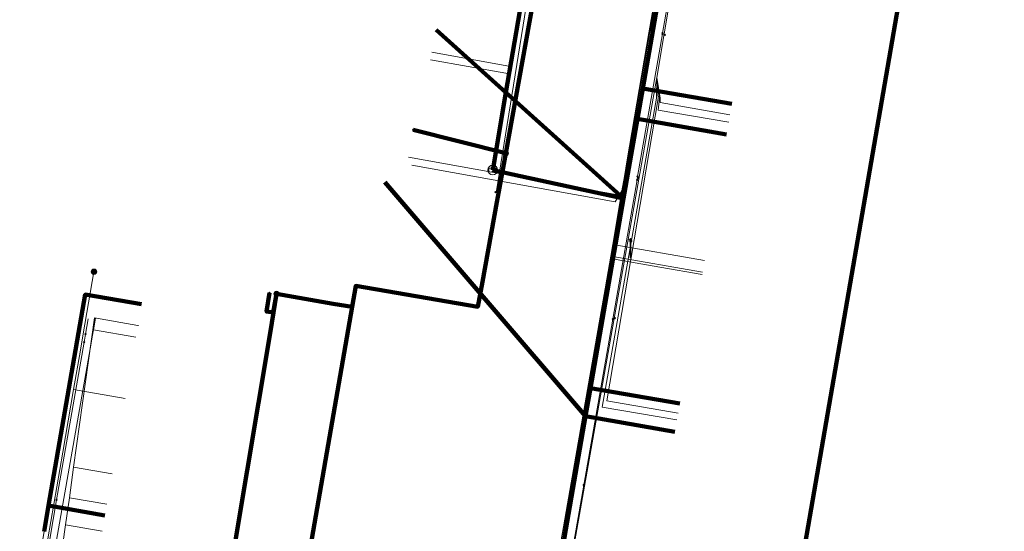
# Model space of a CAD drawing. Extents: x 152558 to 154479, y 462974 to 463683.
# Tile 145 of 256: x 153273 to 153314, y 463348 to 463370. Entities that reach past the tile are written whole.
import ezdxf
from ezdxf.lldxf.tags import DXFTag

# ---------------------------------------------------------------- set-up
doc = ezdxf.new("R2010")
doc.units = 0
doc.header["$LTSCALE"] = 0.2
doc.layers.get('0').update_dxf_attribs({"linetype": 'CONTINUOUS'})
for name, color, linetype, lineweight in [('B-RO-KL-DATA_COAXIAAL_7_ZIGGO BV-G', 90, 'KL-DATA-N', 18), ('B-RO-KL-DATA_HULPSTUK_KPN BV-S', 90, 'CONTINUOUS', 25), ('B-RO-KL-DATA_HULPSTUK_REGGEFIBER OPERATOR BV-S', 90, 'CONTINUOUS', 25), ('B-RO-KL-DATA_HULPSTUK_ZIGGO BV-S', 90, 'CONTINUOUS', 25), ('B-RO-KL-DATA_KABELBED_KPN BV-G', 90, 'CONTINUOUS', 100), ('B-RO-KL-DATA_KABELBED_ZIGGO BV-G', 90, 'CONTINUOUS', 100), ('B-RO-KL-DATA_REGGEFIBER OPERATOR BV-G', 90, 'KL-DATA-N', 18), ('B-RO-KL-ET_LS_400 V_STEDIN NETBEHEER BV-G', 190, 'KL-LS-N', 18), ('B-RO-KL-ET_LS_GEMEENTE AMERSFOORT-S', 190, 'CONTINUOUS', 25), ('B-RO-KL-ET_LS_HULPSTUK_STEDIN NETBEHEER BV-S', 190, 'CONTINUOUS', 25), ('B-RO-KL-GAS_LD_KOPER_22_0.1 BAR_STEDIN NETBEHEER BV-G', 50, 'KL-GAS-LD-N', 18), ('B-RO-KL-GAS_LD_PE_32_0.1 BAR_STEDIN NETBEHEER BV-G', 50, 'KL-GAS-LD-N', 18), ('B-RO-KL-GAS_LD_PVC_32_0.1 BAR_STEDIN NETBEHEER BV-G', 50, 'KL-GAS-LD-N', 18), ('B-RO-KL-GAS_LD_PVC_63_0.1 BAR_STEDIN NETBEHEER BV-G', 50, 'KL-GAS-LD-N', 18), ('B-RO-KL-WATER_100_VITENS-G', 170, 'KL-WATER-N', 18), ('B-RO-KL-WATER_63_VITENS-G', 170, 'KL-WATER-N', 18), ('B-RO-KL-WATER_HULPSTUK_VITENS-S', 170, 'CONTINUOUS', 25)]:
    doc.layers.add(name, color=color, linetype=linetype, lineweight=lineweight)
doc.styles.add('NLCS-ISO', font='NLCS-ISO.ttf')
tags = doc.linetypes.add('KL-DATA-N', pattern='A,4,-1,[101,NLCS.SHX,S=0.5,R=0,X=0,Y=0],-1,4,-1,["D",Standard,S=1,R=0,X=-0.25,Y=-0.5],-1.5', length=12.5).pattern_tags.tags
tags[18] = DXFTag(74, 10)
tags = doc.linetypes.add('KL-GAS-LD-N', pattern='A,4,-1,[69,NLCS.SHX,S=0.5,R=0,X=0,Y=0],-1,4,-1,["L",Standard,S=1,R=0,X=0.25,Y=-0.5],-2', length=13).pattern_tags.tags
tags[18] = DXFTag(74, 10)
tags = doc.linetypes.add('KL-LS-N', pattern='A,4,-1,[103,NLCS.SHX,S=0.75,R=0,X=0,Y=0],-1,4,-1,["L",Standard,S=1,R=0,X=0,Y=-0.5],-2', length=13).pattern_tags.tags
tags[18] = DXFTag(74, 10)
doc.linetypes.add('KL-WATER-N', pattern='A,7,-0.5,[168,NLCS.SHX,S=0.75,R=0,X=0.75,Y=0],-2', length=9.5)

# ---------------------------------------------------------------- blocks, each defined once
blk = doc.blocks.new('SKL-WTB_HULP_MOF-SO')
at = {"linetype": 'ByBlock', "lineweight": 18}
h = blk.add_hatch(color=0, dxfattribs=at)
h.dxf.hatch_style = 1
h.paths.add_polyline_path([(-0.5625, 0, 1), (0.5625, 0, 1)])
at = {"color": 0, "linetype": 'ByBlock', "lineweight": 18}
blk.add_circle((0, 0), 0.5625, dxfattribs=at)
at = {"color": 0, "linetype": 'ByBlock', "lineweight": 18, "style": 'NLCS-ISO', "flags": 1}
for tag, p in [('TYPE', (1.5, 0)), ('OMSCHRIJVING', (1.5, -3)), ('LABEL', (1.5, -1.5))]:
    blk.add_attdef(tag, p, '', height=1, dxfattribs=at)
blk = doc.blocks.new('SKL-WTB_HULP_OVERLENGTE-SO')
at = {"color": 0, "linetype": 'ByBlock', "lineweight": 18}
for centre, radius in [((0, 0), 1), ((-0.42, 0), 0.417), ((0.42, 0), 0.417)]:
    blk.add_circle(centre, radius, dxfattribs=at)
at = {"color": 0, "linetype": 'ByBlock', "lineweight": 18, "style": 'NLCS-ISO', "flags": 1}
for tag, p in [('TYPE', (1.5, 0)), ('OMSCHRIJVING', (1.5, -3)), ('LABEL', (1.5, -1.5))]:
    blk.add_attdef(tag, p, '', height=1, dxfattribs=at)
blk = doc.blocks.new('SKL-WTB_HULP_OVERIG-SO')
at = {"color": 0, "linetype": 'ByBlock', "lineweight": 18}
for points in [[(-0.14, 0.14), (0.14, -0.14)], [(0.14, 0.14), (-0.14, -0.14)]]:
    blk.add_lwpolyline(points, dxfattribs=at)
at = {"color": 0, "linetype": 'ByBlock', "lineweight": 18, "style": 'NLCS-ISO', "flags": 1}
for tag, p in [('TYPE', (1.5, 0)), ('OMSCHRIJVING', (1.5, -3)), ('LABEL', (1.5, -1.5))]:
    blk.add_attdef(tag, p, '', height=1, dxfattribs=at)
blk = doc.blocks.new('SKL-ET_LS_MAST-SO')
for p, q in [((-0.05, 2.07), (0.05, 2.07)), ((-0.05, -2), (0.05, -2))]:
    blk.add_line(p, q)
for points in [[(-0.05, -2), (-0.05, 2.07)], [(0.05, -2), (0.05, 2.07)], [(-0.18, 1.76), (-0.22, 1.76), (-0.22, 1.84), (-0.18, 1.84), (-0.18, 1.79)], [(-0.18, 1.49), (-0.22, 1.49), (-0.22, 1.57), (-0.18, 1.57), (-0.18, 1.52)], [(-0.18, 1.79), (-0.05, 1.79)], [(-0.18, 1.76), (-0.05, 1.76)], [(-0.18, 1.52), (-0.05, 1.52)], [(-0.18, 1.49), (-0.05, 1.49)], [(0.18, 1.92), (0.05, 1.92)], [(0.18, 1.89), (0.05, 1.89)], [(0.18, 1.66), (0.05, 1.66)], [(0.18, 1.63), (0.05, 1.63)], [(0.18, 1.39), (0.05, 1.39)], [(0.18, 1.36), (0.05, 1.36)], [(0.18, 1.89), (0.22, 1.89), (0.22, 1.97), (0.18, 1.97), (0.18, 1.92)], [(0.18, 1.63), (0.22, 1.63), (0.22, 1.71), (0.18, 1.71), (0.18, 1.66)], [(0.18, 1.36), (0.22, 1.36), (0.22, 1.44), (0.18, 1.44), (0.18, 1.39)]]:
    blk.add_lwpolyline(points)

msp = doc.modelspace()

# ---------------------------------------------------------------- linework, layer by layer
at = {"layer": 'B-RO-KL-DATA_COAXIAAL_7_ZIGGO BV-G', "flags": 128}
for points in [[(153295.676, 463400.057), (153298.452, 463399.556), (153296.876, 463389.66), (153296.237, 463385.651), (153295.517, 463381.128), (153295.152, 463378.978), (153294.372, 463374.385), (153293.903, 463371.625), (153293.028, 463366.476), (153297.969, 463362.03), (153296.582, 463354.069), (153296.376, 463352.886), (153294.408, 463341.586), (153294.219, 463340.502), (153293.759, 463337.857), (153292.866, 463332.734), (153292.064, 463328.127), (153292.058, 463328.088), (153292.018, 463327.317), (153292.101, 463326.549), (153292.304, 463325.804), (153292.527, 463325.313)], [(153307.471, 463394.412), (153303.722, 463395.065), (153302.967, 463390.73), (153300.93, 463379.035), (153300.793, 463378.246), (153298.774, 463366.651), (153298.551, 463365.37), (153297.969, 463362.03), (153296.582, 463354.069), (153296.376, 463352.886), (153294.408, 463341.586), (153294.219, 463340.502), (153293.759, 463337.857), (153292.866, 463332.734), (153292.064, 463328.127), (153292.058, 463328.088), (153292.018, 463327.317), (153292.101, 463326.549), (153292.304, 463325.804), (153292.527, 463325.313)], [(153307.471, 463394.412), (153303.722, 463395.065), (153302.967, 463390.73), (153300.93, 463379.035), (153300.793, 463378.246), (153298.774, 463366.651), (153298.551, 463365.37), (153297.969, 463362.03), (153296.582, 463354.069), (153296.376, 463352.886), (153294.408, 463341.586), (153294.219, 463340.502), (153293.759, 463337.857), (153292.866, 463332.734), (153292.064, 463328.127), (153292.058, 463328.088), (153292.018, 463327.317), (153292.101, 463326.549), (153292.304, 463325.804), (153292.527, 463325.313)], [(153292.527, 463325.313), (153292.304, 463325.804), (153292.101, 463326.549), (153292.018, 463327.317), (153292.058, 463328.088), (153292.064, 463328.127), (153292.866, 463332.734), (153293.759, 463337.857), (153294.219, 463340.502), (153294.408, 463341.586), (153296.376, 463352.886), (153296.582, 463354.069), (153297.969, 463362.03), (153293.028, 463366.476), (153293.903, 463371.625), (153294.372, 463374.385), (153295.152, 463378.978), (153295.517, 463381.128), (153296.237, 463385.651), (153296.876, 463389.66), (153293.897, 463390.198)], [(153293.773, 463389.509), (153295.548, 463389.188), (153294.953, 463385.883), (153296.237, 463385.651), (153295.517, 463381.128), (153295.152, 463378.978), (153294.372, 463374.385), (153293.903, 463371.625), (153293.028, 463366.476), (153297.969, 463362.03), (153296.582, 463354.069), (153296.376, 463352.886), (153294.408, 463341.586), (153294.219, 463340.502), (153293.759, 463337.857), (153292.866, 463332.734), (153292.064, 463328.127), (153292.058, 463328.088), (153292.018, 463327.317), (153292.101, 463326.549), (153292.304, 463325.804), (153292.527, 463325.313)], [(153292.527, 463325.313), (153292.304, 463325.804), (153292.101, 463326.549), (153292.018, 463327.317), (153292.058, 463328.088), (153292.064, 463328.127), (153292.866, 463332.734), (153293.759, 463337.857), (153294.219, 463340.502), (153294.408, 463341.586), (153296.376, 463352.886), (153296.582, 463354.069), (153297.969, 463362.03), (153293.028, 463366.476), (153293.903, 463371.625), (153294.372, 463374.385), (153295.152, 463378.978), (153291.976, 463379.552)], [(153292.527, 463325.313), (153292.304, 463325.804), (153292.101, 463326.549), (153292.018, 463327.317), (153292.058, 463328.088), (153292.064, 463328.127), (153292.866, 463332.734), (153293.759, 463337.857), (153294.219, 463340.502), (153294.408, 463341.586), (153296.376, 463352.886), (153296.582, 463354.069), (153297.969, 463362.03), (153298.551, 463365.37), (153298.774, 463366.651), (153300.793, 463378.246), (153300.93, 463379.035), (153304.675, 463378.383)], [(153292.527, 463325.313), (153292.304, 463325.804), (153292.101, 463326.549), (153292.018, 463327.317), (153292.058, 463328.088), (153292.064, 463328.127), (153292.866, 463332.734), (153293.759, 463337.857), (153294.219, 463340.502), (153294.408, 463341.586), (153296.376, 463352.886), (153296.582, 463354.069), (153297.969, 463362.03), (153298.551, 463365.37), (153298.774, 463366.651), (153300.793, 463378.246), (153304.542, 463377.593)], [(153292.527, 463325.313), (153292.304, 463325.804), (153292.101, 463326.549), (153292.018, 463327.317), (153292.058, 463328.088), (153292.064, 463328.127), (153292.866, 463332.734), (153293.759, 463337.857), (153294.219, 463340.502), (153294.408, 463341.586), (153296.376, 463352.886), (153296.582, 463354.069), (153297.969, 463362.03), (153293.028, 463366.476), (153293.903, 463371.625), (153294.372, 463374.385), (153291.149, 463374.967)], [(153292.527, 463325.313), (153292.304, 463325.804), (153292.101, 463326.549), (153292.018, 463327.317), (153292.058, 463328.088), (153292.064, 463328.127), (153292.866, 463332.734), (153293.759, 463337.857), (153294.219, 463340.502), (153294.408, 463341.586), (153296.376, 463352.886), (153296.582, 463354.069), (153297.969, 463362.03), (153293.028, 463366.476), (153290.097, 463369.113)], [(153292.527, 463325.313), (153292.304, 463325.804), (153292.101, 463326.549), (153292.018, 463327.317), (153292.058, 463328.088), (153292.064, 463328.127), (153292.866, 463332.734), (153293.759, 463337.857), (153294.219, 463340.502), (153294.408, 463341.586), (153296.376, 463352.886), (153296.582, 463354.069), (153297.969, 463362.03), (153298.551, 463365.37), (153298.774, 463366.651), (153302.518, 463365.999)], [(153292.527, 463325.313), (153292.304, 463325.804), (153292.101, 463326.549), (153292.018, 463327.317), (153292.058, 463328.088), (153292.064, 463328.127), (153292.866, 463332.734), (153293.759, 463337.857), (153294.219, 463340.502), (153294.408, 463341.586), (153296.376, 463352.886), (153296.582, 463354.069), (153297.969, 463362.03), (153298.551, 463365.37), (153302.295, 463364.718)], [(153292.527, 463325.313), (153292.304, 463325.804), (153292.101, 463326.549), (153292.018, 463327.317), (153292.058, 463328.088), (153292.064, 463328.127), (153292.866, 463332.734), (153293.759, 463337.857), (153294.219, 463340.502), (153294.408, 463341.586), (153296.376, 463352.886), (153287.951, 463362.722)], [(153292.527, 463325.313), (153292.304, 463325.804), (153292.101, 463326.549), (153292.018, 463327.317), (153292.058, 463328.088), (153292.064, 463328.127), (153292.866, 463332.734), (153293.759, 463337.857), (153282.854, 463340.299), (153278.77, 463341.024), (153277.293, 463341.286), (153272.612, 463342.116), (153273.639, 463348.044), (153273.827, 463349.128), (153275.363, 463357.996), (153277.728, 463357.586)], [(153292.527, 463325.313), (153292.304, 463325.804), (153292.101, 463326.549), (153292.018, 463327.317), (153292.058, 463328.088), (153292.064, 463328.127), (153292.866, 463332.734), (153293.759, 463337.857), (153282.854, 463340.299), (153278.77, 463341.024), (153277.293, 463341.286), (153272.612, 463342.116), (153273.639, 463348.044), (153273.827, 463349.128), (153275.363, 463357.996), (153277.728, 463357.586)], [(153292.527, 463325.313), (153292.304, 463325.804), (153292.101, 463326.549), (153292.018, 463327.317), (153292.058, 463328.088), (153292.064, 463328.127), (153292.866, 463332.734), (153293.759, 463337.857), (153294.219, 463340.502), (153294.408, 463341.586), (153296.376, 463352.886), (153296.582, 463354.069), (153300.331, 463353.416)], [(153292.527, 463325.313), (153292.304, 463325.804), (153292.101, 463326.549), (153292.018, 463327.317), (153292.058, 463328.088), (153292.064, 463328.127), (153292.866, 463332.734), (153293.759, 463337.857), (153294.219, 463340.502), (153294.408, 463341.586), (153296.376, 463352.886), (153300.125, 463352.233)]]:
    msp.add_lwpolyline(points, dxfattribs=at)
at = {"layer": 'B-RO-KL-DATA_KABELBED_KPN BV-G', "flags": 128}
for points in [[(153299.416, 463401.724), (153299.496, 463401.419), (153299.551, 463401.109), (153299.58, 463400.796), (153299.584, 463400.481), (153299.562, 463400.167), (153299.461, 463399.606), (153299.355, 463399.019), (153297.621, 463389.411), (153296.286, 463382.014), (153294.795, 463373.749), (153294.722, 463373.346), (153294.644, 463372.914), (153294.582, 463372.569), (153293.023, 463363.93), (153292.732, 463362.318)], [(153313.96, 463395.873), (153313.664, 463394.145), (153302.694, 463330.793)], [(153293.023, 463363.93), (153289.136, 463364.907)], [(153286.572, 463357.484), (153286.724, 463358.359), (153291.851, 463357.483), (153292.042, 463358.535), (153292.652, 463361.873), (153292.732, 463362.318)], [(153283.101, 463358.066), (153282.983, 463357.277), (153283.27, 463357.234), (153283.28, 463357.233)], [(153283.398, 463358.022), (153283.263, 463357.236)], [(153283.398, 463358.022), (153283.263, 463357.236)], [(153283.398, 463358.022), (153283.263, 463357.236)], [(153283.398, 463358.022), (153283.263, 463357.236)], [(153283.398, 463358.022), (153283.271, 463357.24)], [(153286.572, 463357.485), (153285.781, 463357.611), (153283.398, 463358.022)], [(153280.631, 463323.308), (153282.007, 463331.221), (153286.572, 463357.484)], [(153283.271, 463357.24), (153283.27, 463357.234), (153283.13, 463356.368), (153280.712, 463341.903)]]:
    msp.add_lwpolyline(points, dxfattribs=at)
at = {"layer": 'B-RO-KL-DATA_KABELBED_ZIGGO BV-G', "flags": 128}
for points in [[(153298.774, 463366.651), (153300.793, 463378.246)], [(153293.028, 463366.476), (153293.903, 463371.625)], [(153293.028, 463366.476), (153290.097, 463369.113)], [(153292.476, 463363.225), (153293.028, 463366.476)], [(153297.969, 463362.03), (153293.028, 463366.476)], [(153298.551, 463365.37), (153298.774, 463366.651)], [(153298.774, 463366.651), (153302.518, 463365.999)], [(153297.969, 463362.03), (153298.551, 463365.37)], [(153302.295, 463364.718), (153298.551, 463365.37)], [(153297.969, 463362.03), (153292.476, 463363.225)], [(153296.376, 463352.886), (153287.951, 463362.722)], [(153296.582, 463354.069), (153297.969, 463362.03)], [(153273.827, 463349.128), (153275.363, 463357.996), (153277.728, 463357.586)], [(153296.376, 463352.886), (153296.582, 463354.069)], [(153300.331, 463353.416), (153296.582, 463354.069)], [(153294.408, 463341.586), (153296.376, 463352.886)], [(153300.125, 463352.233), (153296.376, 463352.886)], [(153273.639, 463348.044), (153273.827, 463349.128)], [(153273.827, 463349.128), (153276.192, 463348.718)]]:
    msp.add_lwpolyline(points, dxfattribs=at)
at = {"layer": 'B-RO-KL-DATA_REGGEFIBER OPERATOR BV-G', "flags": 128}
for points in [[(153292.627, 463362.269), (153295.412, 463379.588), (153296.712, 463385.917), (153298.538, 463398.625), (153298.759, 463399.857), (153298.43, 463402.623)], [(153292.58, 463328.094), (153295.091, 463342.906), (153299.363, 463367.11), (153303.695, 463392.884), (153305.157, 463401.177)], [(153289.867, 463367.856), (153293.021, 463367.287), (153293.223, 463367.237), (153295.291, 463379.612), (153296.138, 463383.546), (153296.381, 463384.307)], [(153289.924, 463368.173), (153293.072, 463367.605), (153293.178, 463367.588), (153295.214, 463379.624), (153296.051, 463383.541), (153296.381, 463384.307)], [(153300.207, 463352.726), (153297.073, 463353.268), (153299.358, 463366.241), (153299.363, 463367.11)], [(153299.363, 463367.11), (153299.429, 463366.234), (153297.271, 463353.531), (153300.258, 463353.011)], [(153302.385, 463365.231), (153299.427, 463365.746), (153299.477, 463366.241), (153299.363, 463367.11)], [(153302.44, 463365.55), (153299.502, 463366.058), (153299.515, 463366.245), (153299.363, 463367.11)], [(153274.877, 463350.748), (153275.752, 463357.015), (153277.574, 463356.699)], [(153277.574, 463356.699), (153277.6, 463356.7)], [(153274.697, 463349.46), (153274.877, 463350.748)], [(153274.877, 463350.748), (153276.495, 463350.467)], [(153274.538, 463348.321), (153274.697, 463349.46)], [(153274.697, 463349.46), (153276.273, 463349.187)], [(153274.538, 463348.321), (153273.632, 463341.834), (153279.621, 463340.797)], [(153274.538, 463348.321), (153276.077, 463348.055)]]:
    msp.add_lwpolyline(points, dxfattribs=at)
at = {"layer": 'B-RO-KL-ET_LS_400 V_STEDIN NETBEHEER BV-G', "flags": 128}
for points in [[(153304.343, 463399.206), (153303.774, 463395.946), (153303.43, 463393.972), (153303.243, 463392.899), (153302.928, 463391.094), (153302.417, 463388.163), (153302.052, 463386.072), (153301.796, 463384.604), (153301.438, 463382.547), (153301.34, 463381.987), (153301.007, 463380.08), (153300.295, 463375.995), (153300.102, 463374.889), (153299.843, 463373.404), (153299.756, 463372.904), (153299.67, 463372.412), (153299.43, 463371.036), (153299.086, 463369.066), (153299.08, 463369.032), (153297.992, 463362.795), (153297.88, 463362.15), (153297.419, 463359.509), (153296.99, 463357.048), (153295.776, 463350.085), (153295.356, 463347.675), (153294.731, 463344.093), (153293.886, 463339.248)], [(153288.935, 463363.764), (153297.88, 463362.15)], [(153299.497, 463359.147), (153297.419, 463359.509)], [(153275.732, 463358.952), (153275.279, 463356.338), (153275.162, 463355.665), (153274.874, 463354.003), (153274.419, 463351.375), (153273.788, 463347.73), (153273.151, 463344.051), (153272.827, 463342.18), (153273.542, 463342.053), (153276.341, 463341.556), (153276.574, 463341.515), (153277.357, 463341.376), (153280.266, 463340.86), (153280.39, 463340.838), (153280.634, 463340.795), (153281.213, 463340.692), (153281.487, 463340.643), (153293.701, 463338.477), (153293.837, 463339.256), (153293.886, 463339.248)], [(153301.27, 463358.838), (153299.497, 463359.147)], [(153277.042, 463353.627), (153274.874, 463354.003)]]:
    msp.add_lwpolyline(points, dxfattribs=at)
at = {"layer": 'B-RO-KL-GAS_LD_KOPER_22_0.1 BAR_STEDIN NETBEHEER BV-G', "flags": 128}
msp.add_lwpolyline([(153301.288, 463358.937), (153297.431, 463359.609)], dxfattribs=at)
at = {"layer": 'B-RO-KL-GAS_LD_PE_32_0.1 BAR_STEDIN NETBEHEER BV-G', "flags": 128}
for points in [[(153289.073, 463363.435), (153297.62, 463361.892), (153297.902, 463362.348)], [(153277.489, 463356.206), (153275.715, 463356.514)]]:
    msp.add_lwpolyline(points, dxfattribs=at)
at = {"layer": 'B-RO-KL-GAS_LD_PVC_32_0.1 BAR_STEDIN NETBEHEER BV-G', "flags": 128}
msp.add_lwpolyline([(153301.374, 463359.43), (153297.516, 463360.102)], dxfattribs=at)
at = {"layer": 'B-RO-KL-GAS_LD_PVC_63_0.1 BAR_STEDIN NETBEHEER BV-G', "flags": 128}
for points in [[(153293.841, 463338.729), (153294.739, 463344.088), (153295.06, 463346.002), (153295.298, 463347.381), (153295.813, 463350.213), (153296.973, 463356.944), (153297.431, 463359.609), (153297.516, 463360.102), (153297.902, 463362.348), (153298.005, 463362.951), (153298.124, 463363.651), (153299.035, 463368.986), (153299.132, 463369.554), (153299.336, 463370.749), (153299.487, 463371.633), (153299.588, 463372.229), (153299.671, 463372.716), (153300.043, 463374.862), (153300.253, 463376.042), (153301.042, 463380.475), (153301.288, 463381.863), (153301.297, 463381.911), (153301.324, 463382.061), (153301.829, 463384.901), (153301.882, 463385.197), (153302.023, 463385.997), (153302.403, 463388.229), (153302.786, 463390.479), (153303.014, 463391.821), (153303.21, 463392.973), (153303.367, 463393.894), (153303.592, 463395.216), (153303.837, 463396.655), (153304.638, 463401.328), (153303.508, 463401.553), (153300.331, 463402.008), (153299.507, 463402.155), (153298.842, 463403.317), (153296.689, 463403.917), (153294.117, 463404.358)], [(153275.802, 463357.008), (153275.715, 463356.514), (153275.675, 463356.287), (153275.615, 463355.946), (153274.162, 463347.675), (153273.967, 463346.566), (153273.462, 463343.692), (153273.126, 463341.783), (153275.394, 463341.413), (153276.189, 463341.283), (153276.414, 463341.246), (153277.557, 463341.06), (153277.66, 463341.043), (153278.336, 463340.933), (153280.244, 463340.621), (153280.286, 463340.614), (153280.582, 463340.566), (153291.356, 463339.165)]]:
    msp.add_lwpolyline(points, dxfattribs=at)
at = {"layer": 'B-RO-KL-WATER_100_VITENS-G', "flags": 128}
msp.add_lwpolyline([(153294.22, 463338.048), (153295.257, 463344.001), (153296.301, 463349.993), (153297.515, 463356.956), (153298.536, 463362.816), (153298.559, 463362.948), (153299.604, 463368.941), (153299.61, 463368.977), (153300.625, 463374.801), (153300.817, 463375.903), (153301.529, 463379.992), (153301.861, 463381.895), (153302.573, 463385.984), (153302.934, 463388.057), (153303.374, 463390.582), (153303.814, 463393.107)], dxfattribs=at)
at = {"layer": 'B-RO-KL-WATER_63_VITENS-G', "flags": 128}
msp.add_lwpolyline([(153294.22, 463338.048), (153293.046, 463338.253), (153280.596, 463340.422), (153280.302, 463340.473), (153280.214, 463340.488), (153278.272, 463340.827), (153276.251, 463341.179), (153275.743, 463341.267), (153272.84, 463341.773), (153273.358, 463344.746), (153273.876, 463347.719), (153274.164, 463349.371), (153275.317, 463355.99), (153275.376, 463356.329), (153275.488, 463356.969)], dxfattribs=at)

# ---------------------------------------------------------------- block references
at = {"layer": 'B-RO-KL-DATA_HULPSTUK_KPN BV-S', "xscale": 0.2, "yscale": 0.2, "zscale": 0.2}
for name, p in [('SKL-WTB_HULP_OVERIG-SO', (153289.136, 463364.907)), ('SKL-WTB_HULP_MOF-SO', (153293.023, 463363.93)), ('SKL-WTB_HULP_OVERIG-SO', (153293.023, 463363.93)), ('SKL-WTB_HULP_OVERIG-SO', (153292.732, 463362.318)), ('SKL-WTB_HULP_OVERIG-SO', (153292.732, 463362.318)), ('SKL-WTB_HULP_OVERIG-SO', (153283.101, 463358.066)), ('SKL-WTB_HULP_MOF-SO', (153283.398, 463358.022)), ('SKL-WTB_HULP_OVERIG-SO', (153283.398, 463358.022)), ('SKL-WTB_HULP_OVERIG-SO', (153283.398, 463358.022)), ('SKL-WTB_HULP_OVERIG-SO', (153283.398, 463358.022)), ('SKL-WTB_HULP_OVERIG-SO', (153283.398, 463358.022)), ('SKL-WTB_HULP_OVERIG-SO', (153283.398, 463358.022)), ('SKL-WTB_HULP_OVERIG-SO', (153283.398, 463358.022)), ('SKL-WTB_HULP_OVERIG-SO', (153283.271, 463357.24)), ('SKL-WTB_HULP_OVERIG-SO', (153283.271, 463357.24)), ('SKL-WTB_HULP_OVERIG-SO', (153286.572, 463357.485)), ('SKL-WTB_HULP_OVERIG-SO', (153286.572, 463357.484)), ('SKL-WTB_HULP_OVERIG-SO', (153286.572, 463357.484)), ('SKL-WTB_HULP_OVERIG-SO', (153283.263, 463357.236)), ('SKL-WTB_HULP_OVERIG-SO', (153283.263, 463357.236)), ('SKL-WTB_HULP_OVERIG-SO', (153283.263, 463357.236)), ('SKL-WTB_HULP_OVERIG-SO', (153283.263, 463357.236)), ('SKL-WTB_HULP_OVERIG-SO', (153283.28, 463357.233))]:
    msp.add_blockref(name, p, dxfattribs=at)
at = {"layer": 'B-RO-KL-DATA_HULPSTUK_REGGEFIBER OPERATOR BV-S', "xscale": 0.2, "yscale": 0.2, "zscale": 0.2}
for p in [(153299.7, 463368.9), (153298.6, 463362.9), (153292.6, 463362.3), (153297.6, 463357), (153296.3, 463350)]:
    msp.add_blockref('SKL-WTB_HULP_OVERIG-SO', p, dxfattribs=at)
at = {"layer": 'B-RO-KL-DATA_HULPSTUK_ZIGGO BV-S', "xscale": 0.2, "yscale": 0.2, "zscale": 0.2}
msp.add_blockref('SKL-WTB_HULP_OVERLENGTE-SO', (153292.476, 463363.225), dxfattribs=at)
at = {"layer": 'B-RO-KL-ET_LS_GEMEENTE AMERSFOORT-S', "xscale": 0.2, "yscale": 0.2, "zscale": 0.2}
msp.add_blockref('SKL-ET_LS_MAST-SO', (153298.267, 463359.936), dxfattribs=at)
at = {"layer": 'B-RO-KL-ET_LS_HULPSTUK_STEDIN NETBEHEER BV-S', "xscale": 0.2, "yscale": 0.2, "zscale": 0.2}
msp.add_blockref('SKL-WTB_HULP_MOF-SO', (153275.732, 463358.952), dxfattribs=at)
at = {"layer": 'B-RO-KL-WATER_HULPSTUK_VITENS-S', "xscale": 0.2, "yscale": 0.2, "zscale": 0.2}
for p in [(153299.604, 463368.941), (153299.61, 463368.977), (153298.536, 463362.816), (153298.559, 463362.948), (153297.515, 463356.956), (153275.376, 463356.329), (153275.317, 463355.99), (153296.301, 463349.993), (153274.164, 463349.371)]:
    msp.add_blockref('SKL-WTB_HULP_OVERIG-SO', p, dxfattribs=at)

doc.saveas('drawing.dxf')
